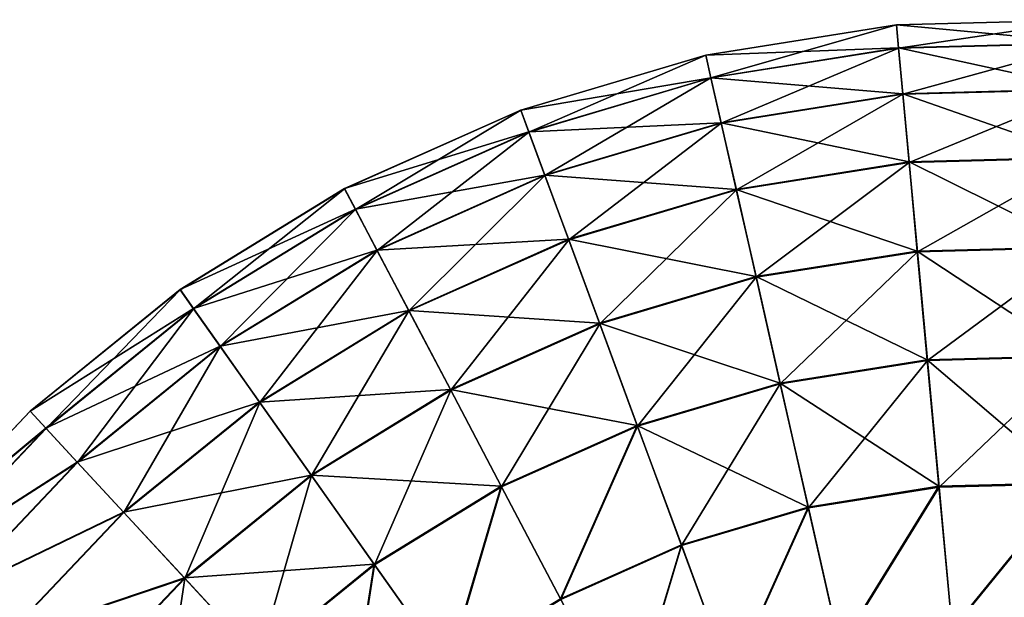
# Model space of a CAD drawing. Header units: millimetres. Extents: x 64 to 3333, y 103 to 3347.
# Tile 251 of 256: x 3252 to 3284, y 2294 to 2312. Entities that reach past the tile are written whole.
import ezdxf

# ---------------------------------------------------------------- set-up
doc = ezdxf.new("R2010")
doc.units = ezdxf.units.MM
doc.header["$LTSCALE"] = 25.4
doc.layers.get('0').update_dxf_attribs({"true_color": 0xff5454})

# ---------------------------------------------------------------- blocks, each defined once
blk = doc.blocks.new('SPIDER-6785-9743.STL')
at = {"color": 7, "true_color": 0xffffff}
mesh = blk.add_polyface(dxfattribs=at)
corners = [(3274.628, 2311.324, 64.909), (3280.811, 2312.309, 58.885), (3274.627, 2311.327, 58.885), (3280.811, 2312.307, 64.909)]
mesh.append_faces([[corners[k] for k in face] for face in [(0, 1, 2), (1, 0, 3)]], dxfattribs={"vtx0": -1, "color": 7})
mesh = blk.add_polyface(dxfattribs=at)
corners = [(3274.627, 2311.327, 58.885), (3280.88, 2311.56, 52.908), (3274.794, 2310.593, 52.908), (3280.811, 2312.309, 58.885)]
mesh.append_faces([[corners[k] for k in face] for face in [(0, 1, 2), (1, 0, 3)]], dxfattribs={"vtx0": -1, "color": 7})
mesh = blk.add_polyface(dxfattribs=at)
corners = [(3274.795, 2310.586, 70.885), (3280.811, 2312.307, 64.909), (3274.628, 2311.324, 64.909), (3280.881, 2311.552, 70.885)]
mesh.append_faces([[corners[k] for k in face] for face in [(0, 1, 2), (1, 0, 3)]], dxfattribs={"vtx0": -1, "color": 7})
mesh = blk.add_polyface(dxfattribs=at)
corners = [(3280.811, 2312.307, 64.909), (3287.069, 2312.476, 58.885), (3280.811, 2312.309, 58.885), (3287.069, 2312.473, 64.909)]
mesh.append_faces([[corners[k] for k in face] for face in [(0, 1, 2), (1, 0, 3)]], dxfattribs={"vtx0": -1, "color": 7})
mesh = blk.add_polyface(dxfattribs=at)
corners = [(3280.811, 2312.309, 58.885), (3287.04, 2311.724, 52.908), (3280.88, 2311.56, 52.908), (3287.069, 2312.476, 58.885)]
mesh.append_faces([[corners[k] for k in face] for face in [(0, 1, 2), (1, 0, 3)]], dxfattribs={"vtx0": -1, "color": 7})
mesh = blk.add_polyface(dxfattribs=at)
corners = [(3280.881, 2311.552, 70.885), (3287.069, 2312.473, 64.909), (3280.811, 2312.307, 64.909), (3287.04, 2311.716, 70.885)]
mesh.append_faces([[corners[k] for k in face] for face in [(0, 1, 2), (1, 0, 3)]], dxfattribs={"vtx0": -1, "color": 7})
mesh = blk.add_polyface(dxfattribs=at)
corners = [(3280.88, 2311.56, 52.908), (3286.982, 2310.229, 47.072), (3281.017, 2310.07, 47.072), (3287.04, 2311.724, 52.908)]
mesh.append_faces([[corners[k] for k in face] for face in [(0, 1, 2), (1, 0, 3)]], dxfattribs={"vtx0": -1, "color": 7})
mesh = blk.add_polyface(dxfattribs=at)
corners = [(3281.019, 2310.058, 76.72), (3287.04, 2311.716, 70.885), (3280.881, 2311.552, 70.885), (3286.982, 2310.216, 76.72)]
mesh.append_faces([[corners[k] for k in face] for face in [(0, 1, 2), (1, 0, 3)]], dxfattribs={"vtx0": -1, "color": 7})
mesh = blk.add_polyface(dxfattribs=at)
corners = [(3268.626, 2309.544, 64.909), (3274.627, 2311.327, 58.885), (3268.625, 2309.546, 58.885), (3274.628, 2311.324, 64.909)]
mesh.append_faces([[corners[k] for k in face] for face in [(0, 1, 2), (1, 0, 3)]], dxfattribs={"vtx0": -1, "color": 7})
mesh = blk.add_polyface(dxfattribs=at)
corners = [(3268.625, 2309.546, 58.885), (3274.794, 2310.593, 52.908), (3268.886, 2308.84, 52.908), (3274.627, 2311.327, 58.885)]
mesh.append_faces([[corners[k] for k in face] for face in [(0, 1, 2), (1, 0, 3)]], dxfattribs={"vtx0": -1, "color": 7})
mesh = blk.add_polyface(dxfattribs=at)
corners = [(3268.888, 2308.833, 70.885), (3274.628, 2311.324, 64.909), (3268.626, 2309.544, 64.909), (3274.795, 2310.586, 70.885)]
mesh.append_faces([[corners[k] for k in face] for face in [(0, 1, 2), (1, 0, 3)]], dxfattribs={"vtx0": -1, "color": 7})
mesh = blk.add_polyface(dxfattribs=at)
corners = [(3274.794, 2310.593, 52.908), (3281.017, 2310.07, 47.072), (3275.125, 2309.134, 47.072), (3280.88, 2311.56, 52.908)]
mesh.append_faces([[corners[k] for k in face] for face in [(0, 1, 2), (1, 0, 3)]], dxfattribs={"vtx0": -1, "color": 7})
mesh = blk.add_polyface(dxfattribs=at)
corners = [(3275.127, 2309.122, 76.72), (3280.881, 2311.552, 70.885), (3274.795, 2310.586, 70.885), (3281.019, 2310.058, 76.72)]
mesh.append_faces([[corners[k] for k in face] for face in [(0, 1, 2), (1, 0, 3)]], dxfattribs={"vtx0": -1, "color": 7})
mesh = blk.add_polyface(dxfattribs=at)
corners = [(3268.886, 2308.84, 52.908), (3275.125, 2309.134, 47.072), (3269.404, 2307.437, 47.072), (3274.794, 2310.593, 52.908)]
mesh.append_faces([[corners[k] for k in face] for face in [(0, 1, 2), (1, 0, 3)]], dxfattribs={"vtx0": -1, "color": 7})
mesh = blk.add_polyface(dxfattribs=at)
corners = [(3269.408, 2307.425, 76.72), (3274.795, 2310.586, 70.885), (3268.888, 2308.833, 70.885), (3275.127, 2309.122, 76.72)]
mesh.append_faces([[corners[k] for k in face] for face in [(0, 1, 2), (1, 0, 3)]], dxfattribs={"vtx0": -1, "color": 7})
mesh = blk.add_polyface(dxfattribs=at)
corners = [(3275.125, 2309.134, 47.072), (3281.221, 2307.863, 41.47), (3275.615, 2306.973, 41.47), (3281.017, 2310.07, 47.072)]
mesh.append_faces([[corners[k] for k in face] for face in [(0, 1, 2), (1, 0, 3)]], dxfattribs={"vtx0": -1, "color": 7})
mesh = blk.add_polyface(dxfattribs=at)
corners = [(3275.618, 2306.956, 82.32), (3281.019, 2310.058, 76.72), (3275.127, 2309.122, 76.72), (3281.223, 2307.846, 82.32)]
mesh.append_faces([[corners[k] for k in face] for face in [(0, 1, 2), (1, 0, 3)]], dxfattribs={"vtx0": -1, "color": 7})
mesh = blk.add_polyface(dxfattribs=at)
corners = [(3281.017, 2310.07, 47.072), (3286.896, 2308.014, 41.47), (3281.221, 2307.863, 41.47), (3286.982, 2310.229, 47.072)]
mesh.append_faces([[corners[k] for k in face] for face in [(0, 1, 2), (1, 0, 3)]], dxfattribs={"vtx0": -1, "color": 7})
mesh = blk.add_polyface(dxfattribs=at)
corners = [(3281.223, 2307.846, 82.32), (3286.982, 2310.216, 76.72), (3281.019, 2310.058, 76.72), (3286.896, 2307.998, 82.32)]
mesh.append_faces([[corners[k] for k in face] for face in [(0, 1, 2), (1, 0, 3)]], dxfattribs={"vtx0": -1, "color": 7})
mesh = blk.add_polyface(dxfattribs=at)
corners = [(3262.907, 2306.995, 64.909), (3268.625, 2309.546, 58.885), (3262.906, 2306.997, 58.885), (3268.626, 2309.544, 64.909)]
mesh.append_faces([[corners[k] for k in face] for face in [(0, 1, 2), (1, 0, 3)]], dxfattribs={"vtx0": -1, "color": 7})
mesh = blk.add_polyface(dxfattribs=at)
corners = [(3262.906, 2306.997, 58.885), (3268.886, 2308.84, 52.908), (3263.257, 2306.331, 52.908), (3268.625, 2309.546, 58.885)]
mesh.append_faces([[corners[k] for k in face] for face in [(0, 1, 2), (1, 0, 3)]], dxfattribs={"vtx0": -1, "color": 7})
mesh = blk.add_polyface(dxfattribs=at)
corners = [(3263.26, 2306.324, 70.885), (3268.626, 2309.544, 64.909), (3262.907, 2306.995, 64.909), (3268.888, 2308.833, 70.885)]
mesh.append_faces([[corners[k] for k in face] for face in [(0, 1, 2), (1, 0, 3)]], dxfattribs={"vtx0": -1, "color": 7})
mesh = blk.add_polyface(dxfattribs=at)
corners = [(3269.404, 2307.437, 47.072), (3275.615, 2306.973, 41.47), (3270.172, 2305.358, 41.47), (3275.125, 2309.134, 47.072)]
mesh.append_faces([[corners[k] for k in face] for face in [(0, 1, 2), (1, 0, 3)]], dxfattribs={"vtx0": -1, "color": 7})
mesh = blk.add_polyface(dxfattribs=at)
corners = [(3270.178, 2305.342, 82.32), (3275.127, 2309.122, 76.72), (3269.408, 2307.425, 76.72), (3275.618, 2306.956, 82.32)]
mesh.append_faces([[corners[k] for k in face] for face in [(0, 1, 2), (1, 0, 3)]], dxfattribs={"vtx0": -1, "color": 7})
mesh = blk.add_polyface(dxfattribs=at)
corners = [(3263.257, 2306.331, 52.908), (3269.404, 2307.437, 47.072), (3263.954, 2305.007, 47.072), (3268.886, 2308.84, 52.908)]
mesh.append_faces([[corners[k] for k in face] for face in [(0, 1, 2), (1, 0, 3)]], dxfattribs={"vtx0": -1, "color": 7})
mesh = blk.add_polyface(dxfattribs=at)
corners = [(3263.96, 2304.996, 76.72), (3268.888, 2308.833, 70.885), (3263.26, 2306.324, 70.885), (3269.408, 2307.425, 76.72)]
mesh.append_faces([[corners[k] for k in face] for face in [(0, 1, 2), (1, 0, 3)]], dxfattribs={"vtx0": -1, "color": 7})
mesh = blk.add_polyface(dxfattribs=at)
corners = [(3275.615, 2306.973, 41.47), (3281.488, 2304.975, 36.191), (3276.256, 2304.144, 36.191), (3281.221, 2307.863, 41.47)]
mesh.append_faces([[corners[k] for k in face] for face in [(0, 1, 2), (1, 0, 3)]], dxfattribs={"vtx0": -1, "color": 7})
mesh = blk.add_polyface(dxfattribs=at)
corners = [(3276.26, 2304.123, 87.597), (3281.223, 2307.846, 82.32), (3275.618, 2306.956, 82.32), (3281.49, 2304.954, 87.597)]
mesh.append_faces([[corners[k] for k in face] for face in [(0, 1, 2), (1, 0, 3)]], dxfattribs={"vtx0": -1, "color": 7})
mesh = blk.add_polyface(dxfattribs=at)
corners = [(3281.221, 2307.863, 41.47), (3286.783, 2305.116, 36.191), (3281.488, 2304.975, 36.191), (3286.896, 2308.014, 41.47)]
mesh.append_faces([[corners[k] for k in face] for face in [(0, 1, 2), (1, 0, 3)]], dxfattribs={"vtx0": -1, "color": 7})
mesh = blk.add_polyface(dxfattribs=at)
corners = [(3281.49, 2304.954, 87.597), (3286.896, 2307.998, 82.32), (3281.223, 2307.846, 82.32), (3286.783, 2305.094, 87.597)]
mesh.append_faces([[corners[k] for k in face] for face in [(0, 1, 2), (1, 0, 3)]], dxfattribs={"vtx0": -1, "color": 7})
mesh = blk.add_polyface(dxfattribs=at)
corners = [(3263.954, 2305.007, 47.072), (3270.172, 2305.358, 41.47), (3264.987, 2303.047, 41.47), (3269.404, 2307.437, 47.072)]
mesh.append_faces([[corners[k] for k in face] for face in [(0, 1, 2), (1, 0, 3)]], dxfattribs={"vtx0": -1, "color": 7})
mesh = blk.add_polyface(dxfattribs=at)
corners = [(3264.995, 2303.032, 82.32), (3269.408, 2307.425, 76.72), (3263.96, 2304.996, 76.72), (3270.178, 2305.342, 82.32)]
mesh.append_faces([[corners[k] for k in face] for face in [(0, 1, 2), (1, 0, 3)]], dxfattribs={"vtx0": -1, "color": 7})
mesh = blk.add_polyface(dxfattribs=at)
corners = [(3257.571, 2303.721, 64.909), (3262.906, 2306.997, 58.885), (3257.569, 2303.723, 58.885), (3262.907, 2306.995, 64.909)]
mesh.append_faces([[corners[k] for k in face] for face in [(0, 1, 2), (1, 0, 3)]], dxfattribs={"vtx0": -1, "color": 7})
mesh = blk.add_polyface(dxfattribs=at)
corners = [(3257.569, 2303.723, 58.885), (3263.257, 2306.331, 52.908), (3258.004, 2303.109, 52.908), (3262.906, 2306.997, 58.885)]
mesh.append_faces([[corners[k] for k in face] for face in [(0, 1, 2), (1, 0, 3)]], dxfattribs={"vtx0": -1, "color": 7})
mesh = blk.add_polyface(dxfattribs=at)
corners = [(3258.008, 2303.103, 70.885), (3262.907, 2306.995, 64.909), (3257.571, 2303.721, 64.909), (3263.26, 2306.324, 70.885)]
mesh.append_faces([[corners[k] for k in face] for face in [(0, 1, 2), (1, 0, 3)]], dxfattribs={"vtx0": -1, "color": 7})
mesh = blk.add_polyface(dxfattribs=at)
corners = [(3270.172, 2305.358, 41.47), (3276.256, 2304.144, 36.191), (3271.177, 2302.637, 36.191), (3275.615, 2306.973, 41.47)]
mesh.append_faces([[corners[k] for k in face] for face in [(0, 1, 2), (1, 0, 3)]], dxfattribs={"vtx0": -1, "color": 7})
mesh = blk.add_polyface(dxfattribs=at)
corners = [(3271.185, 2302.617, 87.597), (3275.618, 2306.956, 82.32), (3270.178, 2305.342, 82.32), (3276.26, 2304.123, 87.597)]
mesh.append_faces([[corners[k] for k in face] for face in [(0, 1, 2), (1, 0, 3)]], dxfattribs={"vtx0": -1, "color": 7})
mesh = blk.add_polyface(dxfattribs=at)
corners = [(3258.004, 2303.109, 52.908), (3263.954, 2305.007, 47.072), (3258.868, 2301.887, 47.072), (3263.257, 2306.331, 52.908)]
mesh.append_faces([[corners[k] for k in face] for face in [(0, 1, 2), (1, 0, 3)]], dxfattribs={"vtx0": -1, "color": 7})
mesh = blk.add_polyface(dxfattribs=at)
corners = [(3258.875, 2301.877, 76.72), (3263.26, 2306.324, 70.885), (3258.008, 2303.103, 70.885), (3263.96, 2304.996, 76.72)]
mesh.append_faces([[corners[k] for k in face] for face in [(0, 1, 2), (1, 0, 3)]], dxfattribs={"vtx0": -1, "color": 7})
mesh = blk.add_polyface(dxfattribs=at)
corners = [(3264.987, 2303.047, 41.47), (3271.177, 2302.637, 36.191), (3266.339, 2300.48, 36.191), (3270.172, 2305.358, 41.47)]
mesh.append_faces([[corners[k] for k in face] for face in [(0, 1, 2), (1, 0, 3)]], dxfattribs={"vtx0": -1, "color": 7})
mesh = blk.add_polyface(dxfattribs=at)
corners = [(3266.349, 2300.461, 87.597), (3270.178, 2305.342, 82.32), (3264.995, 2303.032, 82.32), (3271.185, 2302.617, 87.597)]
mesh.append_faces([[corners[k] for k in face] for face in [(0, 1, 2), (1, 0, 3)]], dxfattribs={"vtx0": -1, "color": 7})
mesh = blk.add_polyface(dxfattribs=at)
corners = [(3258.868, 2301.887, 47.072), (3264.987, 2303.047, 41.47), (3260.148, 2300.078, 41.47), (3263.954, 2305.007, 47.072)]
mesh.append_faces([[corners[k] for k in face] for face in [(0, 1, 2), (1, 0, 3)]], dxfattribs={"vtx0": -1, "color": 7})
mesh = blk.add_polyface(dxfattribs=at)
corners = [(3260.157, 2300.064, 82.32), (3263.96, 2304.996, 76.72), (3258.875, 2301.877, 76.72), (3264.995, 2303.032, 82.32)]
mesh.append_faces([[corners[k] for k in face] for face in [(0, 1, 2), (1, 0, 3)]], dxfattribs={"vtx0": -1, "color": 7})
mesh = blk.add_polyface(dxfattribs=at)
corners = [(3276.256, 2304.144, 36.191), (3281.813, 2301.45, 31.316), (3277.039, 2300.692, 31.316), (3281.488, 2304.975, 36.191)]
mesh.append_faces([[corners[k] for k in face] for face in [(0, 1, 2), (1, 0, 3)]], dxfattribs={"vtx0": -1, "color": 7})
mesh = blk.add_polyface(dxfattribs=at)
corners = [(3277.044, 2300.667, 92.469), (3281.49, 2304.954, 87.597), (3276.26, 2304.123, 87.597), (3281.816, 2301.425, 92.469)]
mesh.append_faces([[corners[k] for k in face] for face in [(0, 1, 2), (1, 0, 3)]], dxfattribs={"vtx0": -1, "color": 7})
mesh = blk.add_polyface(dxfattribs=at)
corners = [(3281.488, 2304.975, 36.191), (3286.646, 2301.579, 31.316), (3281.813, 2301.45, 31.316), (3286.783, 2305.116, 36.191)]
mesh.append_faces([[corners[k] for k in face] for face in [(0, 1, 2), (1, 0, 3)]], dxfattribs={"vtx0": -1, "color": 7})
mesh = blk.add_polyface(dxfattribs=at)
corners = [(3281.816, 2301.425, 92.469), (3286.783, 2305.094, 87.597), (3281.49, 2304.954, 87.597), (3286.645, 2301.553, 92.469)]
mesh.append_faces([[corners[k] for k in face] for face in [(0, 1, 2), (1, 0, 3)]], dxfattribs={"vtx0": -1, "color": 7})
mesh = blk.add_polyface(dxfattribs=at)
corners = [(3271.177, 2302.637, 36.191), (3277.039, 2300.692, 31.316), (3272.404, 2299.317, 31.316), (3276.256, 2304.144, 36.191)]
mesh.append_faces([[corners[k] for k in face] for face in [(0, 1, 2), (1, 0, 3)]], dxfattribs={"vtx0": -1, "color": 7})
mesh = blk.add_polyface(dxfattribs=at)
corners = [(3272.413, 2299.293, 92.469), (3276.26, 2304.123, 87.597), (3271.185, 2302.617, 87.597), (3277.044, 2300.667, 92.469)]
mesh.append_faces([[corners[k] for k in face] for face in [(0, 1, 2), (1, 0, 3)]], dxfattribs={"vtx0": -1, "color": 7})
mesh = blk.add_polyface(dxfattribs=at)
corners = [(3252.707, 2299.779, 64.909), (3257.569, 2303.723, 58.885), (3252.705, 2299.781, 58.885), (3257.571, 2303.721, 64.909)]
mesh.append_faces([[corners[k] for k in face] for face in [(0, 1, 2), (1, 0, 3)]], dxfattribs={"vtx0": -1, "color": 7})
mesh = blk.add_polyface(dxfattribs=at)
corners = [(3252.705, 2299.781, 58.885), (3258.004, 2303.109, 52.908), (3253.217, 2299.229, 52.908), (3257.569, 2303.723, 58.885)]
mesh.append_faces([[corners[k] for k in face] for face in [(0, 1, 2), (1, 0, 3)]], dxfattribs={"vtx0": -1, "color": 7})
mesh = blk.add_polyface(dxfattribs=at)
corners = [(3253.222, 2299.223, 70.885), (3257.571, 2303.721, 64.909), (3252.707, 2299.779, 64.909), (3258.008, 2303.103, 70.885)]
mesh.append_faces([[corners[k] for k in face] for face in [(0, 1, 2), (1, 0, 3)]], dxfattribs={"vtx0": -1, "color": 7})
mesh = blk.add_polyface(dxfattribs=at)
corners = [(3253.217, 2299.229, 52.908), (3258.868, 2301.887, 47.072), (3254.233, 2298.13, 47.072), (3258.004, 2303.109, 52.908)]
mesh.append_faces([[corners[k] for k in face] for face in [(0, 1, 2), (1, 0, 3)]], dxfattribs={"vtx0": -1, "color": 7})
mesh = blk.add_polyface(dxfattribs=at)
corners = [(3254.241, 2298.121, 76.72), (3258.008, 2303.103, 70.885), (3253.222, 2299.223, 70.885), (3258.875, 2301.877, 76.72)]
mesh.append_faces([[corners[k] for k in face] for face in [(0, 1, 2), (1, 0, 3)]], dxfattribs={"vtx0": -1, "color": 7})
mesh = blk.add_polyface(dxfattribs=at)
corners = [(3260.148, 2300.078, 41.47), (3266.339, 2300.48, 36.191), (3261.823, 2297.71, 36.191), (3264.987, 2303.047, 41.47)]
mesh.append_faces([[corners[k] for k in face] for face in [(0, 1, 2), (1, 0, 3)]], dxfattribs={"vtx0": -1, "color": 7})
mesh = blk.add_polyface(dxfattribs=at)
corners = [(3261.835, 2297.693, 87.597), (3264.995, 2303.032, 82.32), (3260.157, 2300.064, 82.32), (3266.349, 2300.461, 87.597)]
mesh.append_faces([[corners[k] for k in face] for face in [(0, 1, 2), (1, 0, 3)]], dxfattribs={"vtx0": -1, "color": 7})
mesh = blk.add_polyface(dxfattribs=at)
corners = [(3266.339, 2300.48, 36.191), (3272.404, 2299.317, 31.316), (3267.988, 2297.348, 31.316), (3271.177, 2302.637, 36.191)]
mesh.append_faces([[corners[k] for k in face] for face in [(0, 1, 2), (1, 0, 3)]], dxfattribs={"vtx0": -1, "color": 7})
mesh = blk.add_polyface(dxfattribs=at)
corners = [(3268, 2297.326, 92.469), (3271.185, 2302.617, 87.597), (3266.349, 2300.461, 87.597), (3272.413, 2299.293, 92.469)]
mesh.append_faces([[corners[k] for k in face] for face in [(0, 1, 2), (1, 0, 3)]], dxfattribs={"vtx0": -1, "color": 7})
mesh = blk.add_polyface(dxfattribs=at)
corners = [(3254.233, 2298.13, 47.072), (3260.148, 2300.078, 41.47), (3255.738, 2296.504, 41.47), (3258.868, 2301.887, 47.072)]
mesh.append_faces([[corners[k] for k in face] for face in [(0, 1, 2), (1, 0, 3)]], dxfattribs={"vtx0": -1, "color": 7})
mesh = blk.add_polyface(dxfattribs=at)
corners = [(3255.749, 2296.491, 82.32), (3258.875, 2301.877, 76.72), (3254.241, 2298.121, 76.72), (3260.157, 2300.064, 82.32)]
mesh.append_faces([[corners[k] for k in face] for face in [(0, 1, 2), (1, 0, 3)]], dxfattribs={"vtx0": -1, "color": 7})
mesh = blk.add_polyface(dxfattribs=at)
corners = [(3277.039, 2300.692, 31.316), (3282.192, 2297.345, 26.924), (3277.95, 2296.671, 26.924), (3281.813, 2301.45, 31.316)]
mesh.append_faces([[corners[k] for k in face] for face in [(0, 1, 2), (1, 0, 3)]], dxfattribs={"vtx0": -1, "color": 7})
mesh = blk.add_polyface(dxfattribs=at)
corners = [(3277.957, 2296.643, 96.858), (3281.816, 2301.425, 92.469), (3277.044, 2300.667, 92.469), (3282.195, 2297.316, 96.858)]
mesh.append_faces([[corners[k] for k in face] for face in [(0, 1, 2), (1, 0, 3)]], dxfattribs={"vtx0": -1, "color": 7})
mesh = blk.add_polyface(dxfattribs=at)
corners = [(3281.813, 2301.45, 31.316), (3286.486, 2297.459, 26.924), (3282.192, 2297.345, 26.924), (3286.646, 2301.579, 31.316)]
mesh.append_faces([[corners[k] for k in face] for face in [(0, 1, 2), (1, 0, 3)]], dxfattribs={"vtx0": -1, "color": 7})
mesh = blk.add_polyface(dxfattribs=at)
corners = [(3282.195, 2297.316, 96.858), (3286.645, 2301.553, 92.469), (3281.816, 2301.425, 92.469), (3286.485, 2297.43, 96.858)]
mesh.append_faces([[corners[k] for k in face] for face in [(0, 1, 2), (1, 0, 3)]], dxfattribs={"vtx0": -1, "color": 7})
mesh = blk.add_polyface(dxfattribs=at)
corners = [(3261.823, 2297.71, 36.191), (3267.988, 2297.348, 31.316), (3263.867, 2294.821, 31.316), (3266.339, 2300.48, 36.191)]
mesh.append_faces([[corners[k] for k in face] for face in [(0, 1, 2), (1, 0, 3)]], dxfattribs={"vtx0": -1, "color": 7})
mesh = blk.add_polyface(dxfattribs=at)
corners = [(3263.882, 2294.8, 92.469), (3266.349, 2300.461, 87.597), (3261.835, 2297.693, 87.597), (3268, 2297.326, 92.469)]
mesh.append_faces([[corners[k] for k in face] for face in [(0, 1, 2), (1, 0, 3)]], dxfattribs={"vtx0": -1, "color": 7})
mesh = blk.add_polyface(dxfattribs=at)
corners = [(3272.404, 2299.317, 31.316), (3277.95, 2296.671, 26.924), (3273.833, 2295.449, 26.924), (3277.039, 2300.692, 31.316)]
mesh.append_faces([[corners[k] for k in face] for face in [(0, 1, 2), (1, 0, 3)]], dxfattribs={"vtx0": -1, "color": 7})
mesh = blk.add_polyface(dxfattribs=at)
corners = [(3273.843, 2295.422, 96.858), (3277.044, 2300.667, 92.469), (3272.413, 2299.293, 92.469), (3277.957, 2296.643, 96.858)]
mesh.append_faces([[corners[k] for k in face] for face in [(0, 1, 2), (1, 0, 3)]], dxfattribs={"vtx0": -1, "color": 7})
mesh = blk.add_polyface(dxfattribs=at)
corners = [(3255.738, 2296.504, 41.47), (3261.823, 2297.71, 36.191), (3257.708, 2294.375, 36.191), (3260.148, 2300.078, 41.47)]
mesh.append_faces([[corners[k] for k in face] for face in [(0, 1, 2), (1, 0, 3)]], dxfattribs={"vtx0": -1, "color": 7})
mesh = blk.add_polyface(dxfattribs=at)
corners = [(3257.722, 2294.359, 87.597), (3260.157, 2300.064, 82.32), (3255.749, 2296.491, 82.32), (3261.835, 2297.693, 87.597)]
mesh.append_faces([[corners[k] for k in face] for face in [(0, 1, 2), (1, 0, 3)]], dxfattribs={"vtx0": -1, "color": 7})
mesh = blk.add_polyface(dxfattribs=at)
corners = [(3252.707, 2299.779, 64.909), (3248.398, 2295.238, 58.885), (3248.399, 2295.236, 64.909), (3252.705, 2299.781, 58.885)]
mesh.append_faces([[corners[k] for k in face] for face in [(0, 1, 2), (1, 0, 3)]], dxfattribs={"vtx0": -1, "color": 7})
mesh = blk.add_polyface(dxfattribs=at)
corners = [(3248.398, 2295.238, 58.885), (3253.217, 2299.229, 52.908), (3248.977, 2294.757, 52.908), (3252.705, 2299.781, 58.885)]
mesh.append_faces([[corners[k] for k in face] for face in [(0, 1, 2), (1, 0, 3)]], dxfattribs={"vtx0": -1, "color": 7})
mesh = blk.add_polyface(dxfattribs=at)
corners = [(3253.222, 2299.223, 70.885), (3248.399, 2295.236, 64.909), (3248.982, 2294.752, 70.885), (3252.707, 2299.779, 64.909)]
mesh.append_faces([[corners[k] for k in face] for face in [(0, 1, 2), (1, 0, 3)]], dxfattribs={"vtx0": -1, "color": 7})
mesh = blk.add_polyface(dxfattribs=at)
corners = [(3248.977, 2294.757, 52.908), (3254.233, 2298.13, 47.072), (3250.127, 2293.8, 47.072), (3253.217, 2299.229, 52.908)]
mesh.append_faces([[corners[k] for k in face] for face in [(0, 1, 2), (1, 0, 3)]], dxfattribs={"vtx0": -1, "color": 7})
mesh = blk.add_polyface(dxfattribs=at)
corners = [(3254.241, 2298.121, 76.72), (3248.982, 2294.752, 70.885), (3250.137, 2293.792, 76.72), (3253.222, 2299.223, 70.885)]
mesh.append_faces([[corners[k] for k in face] for face in [(0, 1, 2), (1, 0, 3)]], dxfattribs={"vtx0": -1, "color": 7})
mesh = blk.add_polyface(dxfattribs=at)
corners = [(3272.404, 2299.317, 31.316), (3269.909, 2293.7, 26.924), (3267.988, 2297.348, 31.316), (3273.833, 2295.449, 26.924)]
mesh.append_faces([[corners[k] for k in face] for face in [(0, 1, 2), (1, 0, 3)]], dxfattribs={"vtx0": -1, "color": 7})
mesh = blk.add_polyface(dxfattribs=at)
corners = [(3269.923, 2293.675, 96.858), (3272.413, 2299.293, 92.469), (3268, 2297.326, 92.469), (3273.843, 2295.422, 96.858)]
mesh.append_faces([[corners[k] for k in face] for face in [(0, 1, 2), (1, 0, 3)]], dxfattribs={"vtx0": -1, "color": 7})
mesh = blk.add_polyface(dxfattribs=at)
corners = [(3250.127, 2293.8, 47.072), (3255.738, 2296.504, 41.47), (3251.832, 2292.384, 41.47), (3254.233, 2298.13, 47.072)]
mesh.append_faces([[corners[k] for k in face] for face in [(0, 1, 2), (1, 0, 3)]], dxfattribs={"vtx0": -1, "color": 7})
mesh = blk.add_polyface(dxfattribs=at)
corners = [(3255.749, 2296.491, 82.32), (3250.137, 2293.792, 76.72), (3251.845, 2292.373, 82.32), (3254.241, 2298.121, 76.72)]
mesh.append_faces([[corners[k] for k in face] for face in [(0, 1, 2), (1, 0, 3)]], dxfattribs={"vtx0": -1, "color": 7})
mesh = blk.add_polyface(dxfattribs=at)
corners = [(3257.708, 2294.375, 36.191), (3263.867, 2294.821, 31.316), (3260.111, 2291.776, 31.316), (3261.823, 2297.71, 36.191)]
mesh.append_faces([[corners[k] for k in face] for face in [(0, 1, 2), (1, 0, 3)]], dxfattribs={"vtx0": -1, "color": 7})
mesh = blk.add_polyface(dxfattribs=at)
corners = [(3260.129, 2291.758, 92.469), (3261.835, 2297.693, 87.597), (3257.722, 2294.359, 87.597), (3263.882, 2294.8, 92.469)]
mesh.append_faces([[corners[k] for k in face] for face in [(0, 1, 2), (1, 0, 3)]], dxfattribs={"vtx0": -1, "color": 7})
mesh = blk.add_polyface(dxfattribs=at)
corners = [(3267.988, 2297.348, 31.316), (3266.248, 2291.455, 26.924), (3263.867, 2294.821, 31.316), (3269.909, 2293.7, 26.924)]
mesh.append_faces([[corners[k] for k in face] for face in [(0, 1, 2), (1, 0, 3)]], dxfattribs={"vtx0": -1, "color": 7})
mesh = blk.add_polyface(dxfattribs=at)
corners = [(3266.265, 2291.431, 96.858), (3268, 2297.326, 92.469), (3263.882, 2294.8, 92.469), (3269.923, 2293.675, 96.858)]
mesh.append_faces([[corners[k] for k in face] for face in [(0, 1, 2), (1, 0, 3)]], dxfattribs={"vtx0": -1, "color": 7})
mesh = blk.add_polyface(dxfattribs=at)
corners = [(3282.192, 2297.345, 26.924), (3278.977, 2292.145, 23.083), (3277.95, 2296.671, 26.924), (3282.619, 2292.723, 23.083)]
mesh.append_faces([[corners[k] for k in face] for face in [(0, 1, 2), (1, 0, 3)]], dxfattribs={"vtx0": -1, "color": 7})
mesh = blk.add_polyface(dxfattribs=at)
corners = [(3278.984, 2292.113, 100.694), (3282.195, 2297.316, 96.858), (3277.957, 2296.643, 96.858), (3282.622, 2292.691, 100.694)]
mesh.append_faces([[corners[k] for k in face] for face in [(0, 1, 2), (1, 0, 3)]], dxfattribs={"vtx0": -1, "color": 7})
mesh = blk.add_polyface(dxfattribs=at)
corners = [(3286.486, 2297.459, 26.924), (3282.619, 2292.723, 23.083), (3282.192, 2297.345, 26.924), (3286.306, 2292.822, 23.083)]
mesh.append_faces([[corners[k] for k in face] for face in [(0, 1, 2), (1, 0, 3)]], dxfattribs={"vtx0": -1, "color": 7})
mesh = blk.add_polyface(dxfattribs=at)
corners = [(3282.622, 2292.691, 100.694), (3286.485, 2297.43, 96.858), (3282.195, 2297.316, 96.858), (3286.305, 2292.789, 100.694)]
mesh.append_faces([[corners[k] for k in face] for face in [(0, 1, 2), (1, 0, 3)]], dxfattribs={"vtx0": -1, "color": 7})
mesh = blk.add_polyface(dxfattribs=at)
corners = [(3277.95, 2296.671, 26.924), (3275.441, 2291.096, 23.083), (3273.833, 2295.449, 26.924), (3278.977, 2292.145, 23.083)]
mesh.append_faces([[corners[k] for k in face] for face in [(0, 1, 2), (1, 0, 3)]], dxfattribs={"vtx0": -1, "color": 7})
mesh = blk.add_polyface(dxfattribs=at)
corners = [(3275.452, 2291.065, 100.694), (3277.957, 2296.643, 96.858), (3273.843, 2295.422, 96.858), (3278.984, 2292.113, 100.694)]
mesh.append_faces([[corners[k] for k in face] for face in [(0, 1, 2), (1, 0, 3)]], dxfattribs={"vtx0": -1, "color": 7})
mesh = blk.add_polyface(dxfattribs=at)
corners = [(3251.832, 2292.384, 41.47), (3257.708, 2294.375, 36.191), (3254.062, 2290.53, 36.191), (3255.738, 2296.504, 41.47)]
mesh.append_faces([[corners[k] for k in face] for face in [(0, 1, 2), (1, 0, 3)]], dxfattribs={"vtx0": -1, "color": 7})
mesh = blk.add_polyface(dxfattribs=at)
corners = [(3257.722, 2294.359, 87.597), (3251.845, 2292.373, 82.32), (3254.079, 2290.517, 87.597), (3255.749, 2296.491, 82.32)]
mesh.append_faces([[corners[k] for k in face] for face in [(0, 1, 2), (1, 0, 3)]], dxfattribs={"vtx0": -1, "color": 7})
mesh = blk.add_polyface(dxfattribs=at)
corners = [(3273.833, 2295.449, 26.924), (3272.072, 2289.594, 23.083), (3269.909, 2293.7, 26.924), (3275.441, 2291.096, 23.083)]
mesh.append_faces([[corners[k] for k in face] for face in [(0, 1, 2), (1, 0, 3)]], dxfattribs={"vtx0": -1, "color": 7})
mesh = blk.add_polyface(dxfattribs=at)
corners = [(3272.087, 2289.566, 100.694), (3273.843, 2295.422, 96.858), (3269.923, 2293.675, 96.858), (3275.452, 2291.065, 100.694)]
mesh.append_faces([[corners[k] for k in face] for face in [(0, 1, 2), (1, 0, 3)]], dxfattribs={"vtx0": -1, "color": 7})
mesh = blk.add_polyface(dxfattribs=at)
corners = [(3263.867, 2294.821, 31.316), (3262.911, 2288.75, 26.924), (3260.111, 2291.776, 31.316), (3266.248, 2291.455, 26.924)]
mesh.append_faces([[corners[k] for k in face] for face in [(0, 1, 2), (1, 0, 3)]], dxfattribs={"vtx0": -1, "color": 7})
mesh = blk.add_polyface(dxfattribs=at)
corners = [(3262.931, 2288.729, 96.858), (3263.882, 2294.8, 92.469), (3260.129, 2291.758, 92.469), (3266.265, 2291.431, 96.858)]
mesh.append_faces([[corners[k] for k in face] for face in [(0, 1, 2), (1, 0, 3)]], dxfattribs={"vtx0": -1, "color": 7})
mesh = blk.add_polyface(dxfattribs=at)
corners = [(3254.062, 2290.53, 36.191), (3260.111, 2291.776, 31.316), (3256.785, 2288.268, 31.316), (3257.708, 2294.375, 36.191)]
mesh.append_faces([[corners[k] for k in face] for face in [(0, 1, 2), (1, 0, 3)]], dxfattribs={"vtx0": -1, "color": 7})
mesh = blk.add_polyface(dxfattribs=at)
corners = [(3256.805, 2288.252, 92.469), (3257.722, 2294.359, 87.597), (3254.079, 2290.517, 87.597), (3260.129, 2291.758, 92.469)]
mesh.append_faces([[corners[k] for k in face] for face in [(0, 1, 2), (1, 0, 3)]], dxfattribs={"vtx0": -1, "color": 7})

msp = doc.modelspace()

# ---------------------------------------------------------------- block references
at = {"color": 250, "true_color": 0x262626}
msp.add_blockref('SPIDER-6785-9743.STL', (0, 0), dxfattribs=at)

doc.saveas('drawing.dxf')
